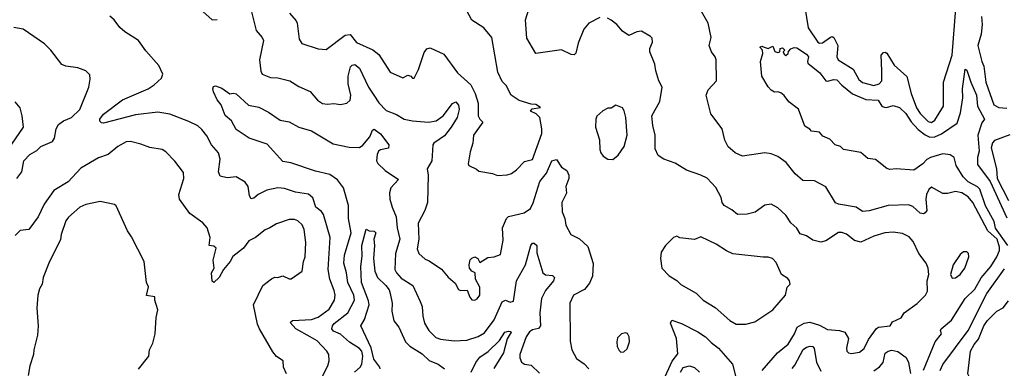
# Model space of a CAD drawing. Extents: x 1678759 to 1859541, y 384609 to 522867.
# Tile 122 of 256: x 1769013 to 1775160, y 444559 to 446736. Entities that reach past the tile are written whole.
import ezdxf

# ---------------------------------------------------------------- set-up
doc = ezdxf.new("R2010")
doc.units = 0

msp = doc.modelspace()

# ---------------------------------------------------------------- linework, layer by layer
at = {"layer": '0CON20XD'}
for points in [[(1770155, 446786.1), (1770215, 446735.5), (1770245, 446736.4)], [(1770460.8, 446785), (1770489.2, 446669.2), (1770525.6, 446625), (1770534.4, 446605), (1770510, 446485), (1770518.1, 446415), (1770526.5, 446396.5), (1770577.5, 446375), (1770625, 446371.9), (1770698.8, 446355), (1770755, 446319.4), (1770826.9, 446286.9), (1770872.4, 446232.4), (1770902.9, 446212.9), (1770935, 446207.5), (1770973, 446213), (1771015, 446205.6), (1771055.5, 446214.5), (1771075, 446232.5), (1771078.9, 446265), (1771064.3, 446335.7), (1771063.2, 446383.2), (1771078.7, 446441.3), (1771087.9, 446452.1), (1771105, 446456.9), (1771135, 446432.5), (1771189.2, 446315), (1771223.8, 446263.8), (1771255, 446216.7), (1771299.8, 446169.8), (1771365, 446144.5), (1771413.8, 446115), (1771465, 446105.3), (1771565, 446096.8), (1771612.5, 446105), (1771656.1, 446135), (1771715, 446213.3), (1771735, 446221.9), (1771752.9, 446202.9), (1771755.8, 446175), (1771742.9, 446125), (1771706.8, 446065), (1771665, 446010), (1771598, 445965), (1771591.4, 445955), (1771586.2, 445855), (1771556.4, 445805), (1771562.3, 445765), (1771558.5, 445595), (1771542.9, 445545), (1771500, 445465), (1771505.4, 445365.4), (1771493.6, 445305), (1771504.7, 445274.7), (1771545, 445240.8), (1771569.3, 445229.3), (1771645, 445178.1), (1771687.4, 445127.4), (1771731.2, 445091.2), (1771751.4, 445051.4), (1771765, 445044.2), (1771806, 445046), (1771822.5, 445002.5), (1771835, 444985.8), (1771855, 444984.2), (1771868.3, 444991.7), (1771884.3, 445015), (1771885.6, 445065), (1771858, 445115), (1771856, 445156), (1771835, 445165.7), (1771820.8, 445185), (1771818.2, 445205), (1771825, 445235.6), (1771835, 445247.1), (1771855, 445254.5), (1771872.5, 445245), (1771885, 445220), (1771935, 445251.1), (1771974.3, 445255.7), (1772015, 445270), (1772031.7, 445358.3), (1772026.4, 445435), (1772051.2, 445495), (1772065, 445505.8), (1772161.2, 445528.8), (1772202.5, 445557.5), (1772218.4, 445591.6), (1772259.5, 445725), (1772301.6, 445778.4), (1772334.4, 445855), (1772365, 445862), (1772395, 445815.6), (1772428.9, 445795), (1772441.5, 445765), (1772440.5, 445745), (1772422.2, 445695), (1772426.8, 445653.2), (1772397.8, 445595), (1772400, 445535), (1772415.8, 445494.2), (1772422.6, 445452.6), (1772454.2, 445395), (1772507.4, 445367.4), (1772559.5, 445319.5), (1772592.7, 445212.7), (1772588.9, 445135), (1772570.5, 445089.5), (1772539.2, 445050.8), (1772469.2, 445015), (1772446.9, 444965), (1772448.7, 444728.7), (1772459.5, 444675), (1772489.8, 444619.8), (1772536.8, 444586.8), (1772566.4, 444556.4)], [(1770697.4, 446777.4), (1770739.3, 446729.3), (1770745.7, 446715), (1770756.9, 446615), (1770775, 446588), (1770875, 446553.1), (1770925, 446549.4), (1771045, 446639.4), (1771075, 446642.9), (1771115, 446593.8), (1771217.8, 446547.8), (1771255, 446519.4), (1771325, 446408), (1771405, 446373.3), (1771435, 446388.8), (1771453.6, 446383.6), (1771465, 446370), (1771475, 446370), (1771502, 446425), (1771538.2, 446531.8), (1771555, 446554.3), (1771575, 446559.4), (1771661.5, 446521.5), (1771745.5, 446405), (1771828.9, 446328.9), (1771856.9, 446275), (1771875.6, 446215), (1771875.7, 446135), (1771884.4, 446114.4), (1771903.8, 446095), (1771845.6, 446015), (1771840.8, 445965), (1771825, 445910), (1771813.3, 445835), (1771817.5, 445825), (1771865, 445802.5), (1771879.3, 445789.3), (1771965, 445776.2), (1771995, 445763.8), (1772055, 445766), (1772082.5, 445775), (1772115, 445797.5), (1772165, 445851.2), (1772215, 445862.5), (1772272.5, 446025), (1772273.3, 446055), (1772260, 446125), (1772237.1, 446147.1), (1772201.2, 446165), (1772211.2, 446178.8), (1772265, 446187.5), (1772235, 446207.1), (1772205, 446209.2), (1772130.9, 446230.9), (1772080, 446265), (1772048.8, 446325), (1772025, 446350), (1771997.5, 446407.5), (1771960, 446625), (1771910, 446685), (1771835, 446732.2), (1771802.2, 446795)], [(1772635, 446749.2), (1772565, 446714.2), (1772535, 446676), (1772499.8, 446590.2), (1772485, 446527.5), (1772473.3, 446516.7), (1772455, 446518), (1772395, 446548.2), (1772235, 446524), (1772179.6, 446619.6), (1772170, 446735), (1772196.2, 446815)], [(1774655, 444547.5), (1774728.7, 444725), (1774767.5, 444775), (1774761.9, 444795), (1774766.4, 444805), (1774830.8, 444859.2), (1774914.6, 444995.4), (1774975, 445052.9), (1775015, 445124.4), (1775075.9, 445194.1), (1775112.9, 445255), (1775129.4, 445295), (1775129.5, 445315), (1775115, 445365.2), (1775056.5, 445416.5), (1774963.4, 445593.4), (1774935, 445629.4), (1774895, 445654.4), (1774855, 445663.5), (1774805, 445651.4), (1774775, 445651.4), (1774705, 445690), (1774687.5, 445675), (1774673.9, 445645), (1774670.4, 445615), (1774675.6, 445545), (1774665, 445528.8), (1774655, 445524), (1774635, 445528.6), (1774588.6, 445568.6), (1774560.6, 445579.4), (1774435, 445574.7), (1774315, 445542.1), (1774275, 445537.1), (1774234.1, 445564.1), (1774123.8, 445583.8), (1774105, 445592.5), (1774045, 445693.1), (1773975, 445728.8), (1773902.1, 445732.1), (1773853.6, 445773.6), (1773798.8, 445845), (1773745, 445881.8), (1773705, 445898.2), (1773665, 445905.4), (1773525, 445882.9), (1773478.8, 445905), (1773435, 445941.2), (1773415, 445982.5), (1773397.5, 446055), (1773328.3, 446148.3), (1773298.6, 446265), (1773311.8, 446298.2), (1773363.1, 446355), (1773360.5, 446485), (1773354.4, 446505), (1773331.5, 446535), (1773317.5, 446575), (1773330, 446625), (1773311.5, 446715), (1773261.7, 446801.7)], [(1773915.3, 446815), (1773934.7, 446685), (1773995, 446595.6), (1774005, 446590), (1774025, 446591.2), (1774075, 446627.5), (1774085, 446630.6), (1774095, 446624.3), (1774120.9, 446575), (1774114.6, 446505), (1774121.5, 446485), (1774216.7, 446426.7), (1774252.5, 446362.5), (1774275, 446344.7), (1774345, 446324.8), (1774378.9, 446335), (1774394.6, 446355), (1774395, 446417.5), (1774391.9, 446515), (1774405, 446532), (1774415, 446534), (1774427.2, 446527.2), (1774472, 446452), (1774551.8, 446381.8), (1774579.1, 446275), (1774612.5, 446185), (1774635, 446149.6), (1774685, 446099.2), (1774705.3, 446094.7), (1774725, 446108.1), (1774780, 446195), (1774780, 446345), (1774834.7, 446515), (1774856.7, 446805)], [(1770865.3, 444435), (1770935.3, 444575), (1770944, 444605), (1770943.1, 444645), (1770931.1, 444665), (1770869.5, 444729.5), (1770825.6, 444755), (1770737.1, 444805), (1770701.2, 444845), (1770715, 444856.9), (1770835, 444864.1), (1770875, 444877.2), (1770945, 444929.1), (1770977.9, 444985), (1770981.3, 445015), (1770976.5, 445045), (1770949.1, 445115), (1770937.6, 445175), (1770950, 445375), (1770908.3, 445518.3), (1770897, 445537), (1770861.4, 445565), (1770843.7, 445623.7), (1770815.3, 445645.3), (1770735, 445659.1), (1770665, 445682.7), (1770625, 445686.4), (1770555, 445671.1), (1770502.2, 445645), (1770475, 445620.7), (1770457.3, 445617.3), (1770446.4, 445635), (1770438.6, 445695), (1770420.3, 445720.3), (1770364.2, 445754.2), (1770307.9, 445747.9), (1770265, 445758.8), (1770254.3, 445785), (1770263.5, 445865), (1770254.5, 445905), (1770209.4, 445955), (1770181.1, 446011.1), (1770149.9, 446049.9), (1770125, 446072.2), (1770069.4, 446099.4), (1769950, 446145), (1769875, 446159.3), (1769735, 446141.2), (1769535, 446090), (1769522.5, 446092.5), (1769512.7, 446102.7), (1769512.9, 446115), (1769536, 446145), (1769655.4, 446234.6), (1769815, 446304.5), (1769851.7, 446328.3), (1769898.3, 446371.7), (1769906.1, 446396.1), (1769880.5, 446450.5), (1769800.9, 446540.9), (1769754.3, 446605), (1769669.7, 446659.7), (1769638.1, 446688.1), (1769603.1, 446735), (1769575, 446758.2)], [(1774414.6, 445405.4), (1774345, 445383.5), (1774265, 445347.3), (1774225, 445357.5), (1774175, 445395.7), (1774145, 445407.5), (1774125, 445407.5), (1774045, 445354.5), (1774015, 445346.9), (1773965, 445358.9), (1773925, 445387.1), (1773885, 445398), (1773863.8, 445433.8), (1773828, 445468), (1773795, 445514.3), (1773745, 445561.4), (1773705, 445584.2), (1773665, 445576.9), (1773605, 445532.9), (1773555, 445521.4), (1773495, 445520), (1773459.2, 445549.2), (1773410, 445575), (1773398, 445595), (1773392.5, 445625), (1773358.6, 445688.6), (1773305, 445745.6), (1773265.8, 445765.8), (1773175.3, 445795.3), (1773105, 445840.8), (1773035, 445864), (1772998.6, 445888.6), (1772979.7, 445929.7), (1772980.9, 446015), (1772965.4, 446075), (1772960, 446135), (1773008.2, 446225), (1773024.4, 446314.4), (1773003.1, 446355), (1772983.9, 446416.1), (1772978.8, 446458.8), (1772947.5, 446535), (1772945.8, 446555), (1772964, 446595), (1772960.5, 446620.5), (1772951.7, 446631.7), (1772893.9, 446663.9), (1772865, 446659.2), (1772815, 446636.2), (1772775, 446664), (1772740.6, 446705), (1772705, 446733.5), (1772682.5, 446745)], [(1775017.8, 446755), (1775022.5, 446705), (1775014.7, 446645), (1774994.2, 446575), (1775019.7, 446475), (1775032.9, 446445), (1775044.7, 446345), (1775095, 446204.5), (1775125, 446188.2), (1775175, 446182.5)], [(1768995, 445744), (1769025.5, 445785), (1769038.5, 445855), (1769075.2, 445894.8), (1769120.1, 445919.9), (1769145, 445943.3), (1769216.9, 445975), (1769229.1, 445995), (1769240, 446055), (1769255, 446082), (1769285.5, 446104.5), (1769336.2, 446125), (1769387.1, 446175), (1769443.8, 446315), (1769453.3, 446365), (1769450.7, 446390.7), (1769425, 446416.7), (1769375, 446436.2), (1769300, 446445), (1769275.7, 446455.7), (1769206.2, 446546.2), (1769167.5, 446585), (1769035, 446676.9), (1768975, 446686.5)], [(1775181.6, 445325), (1775103.9, 445433.9), (1775095.4, 445475), (1775042.9, 445572.9), (1775006.7, 445676.7), (1774991.7, 445691.7), (1774934.3, 445724.3), (1774903.3, 445755), (1774858.7, 445825), (1774847.5, 445875), (1774821.8, 445891.8), (1774775, 445897.8), (1774699.4, 445875), (1774676.9, 445863.1), (1774650.8, 445835), (1774595, 445795.8), (1774485, 445803.5), (1774445, 445800), (1774426.9, 445806.9), (1774355, 445863.8), (1774308.3, 445868.3), (1774265, 445906.7), (1774156.2, 445926.2), (1774137.5, 445945), (1774103.3, 445955), (1774070.7, 445990.7), (1774027.7, 446007.7), (1774005, 446033.3), (1773955, 446040), (1773945, 446052.5), (1773915, 446070), (1773875, 446177.5), (1773813.6, 446223.6), (1773785, 446263.3), (1773765, 446278.8), (1773745.9, 446285.9), (1773725, 446284), (1773705, 446296.2), (1773685, 446316.2), (1773645, 446382.5), (1773637.5, 446475), (1773652.5, 446525), (1773650, 446545), (1773632.5, 446565), (1773645, 446570), (1773660, 446565), (1773685, 446556.7), (1773715, 446570), (1773727, 446537), (1773745, 446530), (1773757.5, 446535), (1773760, 446555), (1773775, 446560), (1773790, 446545), (1773780, 446535), (1773785, 446520), (1773795, 446512.5), (1773810, 446525), (1773811.7, 446538.3), (1773827, 446553), (1773847, 446563), (1773865, 446561.2), (1773925, 446520.8), (1773936.5, 446505), (1773930, 446475), (1773933.8, 446465), (1774008, 446405), (1774044.6, 446354.6), (1774055, 446351.1), (1774095, 446362.2), (1774115, 446360.6), (1774146.1, 446326.1), (1774212.3, 446272.3), (1774295, 446238.2), (1774372.5, 446232.5), (1774395, 446196.7), (1774409.5, 446189.5), (1774425, 446188), (1774465, 446199.4), (1774505, 446188.2), (1774545, 446149.3), (1774578.1, 446098.1), (1774621, 446051), (1774665.8, 446015.9), (1774695, 446002), (1774725, 446003.4), (1774767.2, 446022.8), (1774865, 446089.2), (1774886.5, 446153.5), (1774901.2, 446248.8), (1774898.7, 446305), (1774915, 446427.5), (1774925, 446420), (1774950.4, 446345), (1774986.6, 446265), (1774991.8, 446195), (1775036.7, 446115), (1775018.6, 446091.4), (1774994.9, 446015.1), (1775003.3, 445915), (1774992, 445875), (1774992.5, 445832.5), (1775070.9, 445725), (1775175, 445497.8)], [(1771103.1, 444535), (1771137.9, 444565), (1771148.7, 444585), (1771154.7, 444634.7), (1771149.1, 444665), (1771135, 444681.8), (1771072.3, 444722.3), (1771015, 444772.4), (1770971.4, 444791.4), (1770961.8, 444805), (1770965.3, 444825), (1770975, 444838.1), (1771060.8, 444905), (1771103.1, 444985), (1771097.8, 445015), (1771062.2, 445095), (1771053.8, 445155), (1771036.2, 445215), (1771040.8, 445265), (1771081.1, 445405), (1771066.3, 445495), (1771064.5, 445574.5), (1771033.6, 445685), (1770997.1, 445735), (1770948.9, 445768.9), (1770860.3, 445790.3), (1770705, 445841.9), (1770655, 445850.5), (1770557.6, 445957.6), (1770444.2, 445995), (1770365, 446050), (1770335, 446103.3), (1770295, 446137.5), (1770271.2, 446205), (1770246.2, 446235), (1770223.3, 446285), (1770217.5, 446305), (1770221.7, 446318.3), (1770235, 446323.3), (1770275, 446308), (1770325, 446273.3), (1770345, 446277.5), (1770365, 446273.3), (1770442, 446202), (1770505, 446189.4), (1770565, 446157.7), (1770638.2, 446108.2), (1770695, 446098.9), (1770754.3, 446064.3), (1770835, 446042), (1770970.5, 445960.5), (1771069.4, 445939.4), (1771135, 445938.7), (1771155, 445952.1), (1771198.1, 446005), (1771215, 446046.7), (1771225, 446052.9), (1771265, 446022.2), (1771316.7, 445955), (1771315, 445934.5), (1771265, 445923.8), (1771252.7, 445915), (1771243.3, 445895), (1771239.6, 445855), (1771248.1, 445838.1), (1771293.6, 445793.6), (1771377.1, 445737.1), (1771330.4, 445685), (1771321.2, 445655), (1771324, 445616), (1771337.5, 445565), (1771363.8, 445505), (1771370.2, 445435), (1771385.3, 445365), (1771359.8, 445275), (1771355.4, 445175), (1771364.3, 445154.3), (1771395, 445120.9), (1771467.8, 445075), (1771511.9, 444975), (1771524.3, 444944.3), (1771528.6, 444885), (1771540.6, 444840.6), (1771567.1, 444795), (1771610.9, 444750.9), (1771640.5, 444740.5), (1771725, 444729.5), (1771805, 444733.5), (1771875, 444756.5), (1771915, 444780.5), (1771975, 444861.5), (1772025, 444972.9), (1772045, 444984.4), (1772075, 444971.5), (1772095, 444978), (1772115, 445104.3), (1772170.6, 445205), (1772203.3, 445326.7), (1772215, 445340), (1772225, 445340.8), (1772241.9, 445325), (1772240.8, 445280.8), (1772278.6, 445155), (1772295, 445143.3), (1772338.8, 445138.8), (1772350.5, 445125), (1772346.1, 445105), (1772296, 445045), (1772270.5, 444995), (1772259.2, 444905), (1772264.7, 444825), (1772252, 444808), (1772215, 444798.9), (1772195, 444786.2), (1772173.8, 444755), (1772134.2, 444644.2), (1772134.3, 444625), (1772145, 444597.5), (1772164.3, 444584.3), (1772205, 444577.5), (1772257.5, 444527.5)], [(1768939.6, 445925), (1769036, 446065), (1769028.8, 446135), (1769015.9, 446185.9), (1768985, 446223.3)], [(1772715, 445862.5), (1772749.5, 445890.5), (1772787, 445943), (1772806, 446015), (1772795.8, 446125), (1772786.4, 446166.4), (1772776.1, 446186.1), (1772735, 446202.5), (1772705, 446182.5), (1772685, 446182.5), (1772653.9, 446166.1), (1772616.1, 446133.9), (1772608.8, 446115), (1772606.7, 446065), (1772632, 445985), (1772634.4, 445925), (1772641.4, 445905), (1772655, 445883.8), (1772683.9, 445863.9), (1772715, 445862.5)], [(1775193.3, 446016.7), (1775098, 445982), (1775085, 445966.7), (1775077.8, 445935), (1775110, 445805), (1775115.2, 445745), (1775185, 445607.3)], [(1770678.8, 444525), (1770660, 444565), (1770656.7, 444605), (1770615, 444633.3), (1770592.1, 444662.1), (1770510, 444805), (1770497.8, 444835), (1770472.2, 444955), (1770530, 445075), (1770585, 445116.7), (1770605, 445128.8), (1770625, 445126.7), (1770655, 445136.2), (1770695, 445116.7), (1770707.5, 445117.5), (1770776.2, 445165), (1770784, 445225), (1770795.7, 445255), (1770798.1, 445345), (1770788.1, 445425), (1770775.4, 445455.4), (1770748.9, 445478.9), (1770728, 445488), (1770695, 445487.8), (1770615, 445461.5), (1770574.7, 445435.3), (1770545, 445424.5), (1770485, 445375.7), (1770443.8, 445355), (1770410, 445310), (1770342.6, 445257.4), (1770327.5, 445225), (1770284.4, 445175.6), (1770257.5, 445125), (1770223.6, 445093.6), (1770213.9, 445103.9), (1770210, 445155), (1770225.7, 445185), (1770220.8, 445235), (1770239.5, 445309.5), (1770225, 445322), (1770196.2, 445326.2), (1770202, 445375), (1770182, 445435), (1770156.4, 445466.4), (1770074.3, 445525), (1770010, 445615), (1770005.5, 445645), (1770037.1, 445745), (1770035, 445782.5), (1769982, 445852), (1769925, 445911.2), (1769902.5, 445925), (1769825, 445937.5), (1769769.3, 445959.3), (1769705, 445974.5), (1769676.4, 445973.6), (1769624.3, 445945), (1769565, 445893.5), (1769505, 445872.3), (1769395, 445809.1), (1769315, 445723.6), (1769225, 445669.5), (1769165.8, 445584.2), (1769128.9, 445505), (1769068.8, 445425), (1769015, 445420), (1768985, 445388.8)], [(1769755, 444552.5), (1769818.8, 444635), (1769824, 444675), (1769844.1, 444715.9), (1769858, 444775), (1769864.2, 444875), (1769875.8, 444924.2), (1769856.2, 444985), (1769856, 445005), (1769804.3, 445014.3), (1769809.6, 445040.4), (1769817.5, 445067.5), (1769804, 445095), (1769788.8, 445225), (1769710.7, 445380.7), (1769686.4, 445416.4), (1769613.9, 445573.9), (1769605, 445582.5), (1769515, 445600), (1769425, 445581.9), (1769388, 445565), (1769317.4, 445502.6), (1769300.9, 445479.1), (1769271.4, 445395), (1769266.6, 445363.4), (1769194.2, 445215), (1769159.2, 445125), (1769152, 445085), (1769135.9, 445054.1), (1769126, 445015), (1769120, 444935), (1769128, 444825), (1769123.8, 444765), (1769100, 444675), (1769098.8, 444645), (1769076.1, 444573.9), (1769065.9, 444514.1)], [(1771262.4, 444555), (1771261, 444565), (1771223.3, 444615), (1771206.6, 444686.6), (1771142.9, 444825), (1771165.8, 444864.2), (1771193.5, 444955), (1771189.8, 444979.8), (1771145.6, 445095), (1771141.8, 445195), (1771150.9, 445259.1), (1771148.2, 445325), (1771175, 445427.5), (1771195, 445418), (1771225.6, 445415.6), (1771235.7, 445405.7), (1771222.5, 445365), (1771227.5, 445325), (1771220.6, 445245), (1771229.7, 445165), (1771246.6, 445125), (1771298.8, 445075), (1771318.3, 445048.3), (1771325.5, 445025.5), (1771338.5, 444965), (1771336.1, 444915), (1771348.4, 444855), (1771380, 444815), (1771421.6, 444725), (1771447.6, 444697.6), (1771525, 444649.7), (1771568.3, 444608.3), (1771625, 444585.3), (1771665.6, 444555)], [(1773545, 444834), (1773601.2, 444848.8), (1773715.4, 444924.6), (1773793.3, 445015), (1773803.3, 445065), (1773822.5, 445085), (1773818, 445105), (1773808.9, 445118.9), (1773769.2, 445145), (1773735, 445220), (1773712.5, 445245), (1773685, 445253.8), (1773655, 445252), (1773465, 445273.6), (1773425, 445291.9), (1773360, 445335), (1773265, 445380), (1773225, 445363.8), (1773135, 445374), (1773115, 445383.8), (1773094.4, 445375.6), (1773043.6, 445326.4), (1773017.5, 445285), (1773012.5, 445245), (1773022.5, 445185), (1773067, 445137), (1773116.1, 445106.1), (1773141.2, 445081.2), (1773235, 445028.8), (1773280, 444985), (1773355, 444938.6), (1773446.6, 444856.6), (1773485, 444834), (1773545, 444834)], [(1773648.2, 444545), (1773743.9, 444656.1), (1773810.6, 444709.4), (1773850, 444775), (1773866, 444815), (1773909.6, 444840.4), (1773945, 444846.4), (1774005, 444828.5), (1774055, 444800.5), (1774130, 444795), (1774164.2, 444784.2), (1774186, 444745), (1774174.3, 444685), (1774176, 444665), (1774186.7, 444655), (1774205, 444651.5), (1774255, 444659.5), (1774285, 444682.9), (1774311.9, 444738.1), (1774361.7, 444808.3), (1774375, 444815.6), (1774446.2, 444825), (1774460.9, 444849.1), (1774515.4, 444874.6), (1774535, 444905.8), (1774616.4, 444963.6), (1774666.7, 445015), (1774679.5, 445040.5), (1774678.1, 445105), (1774687.5, 445145), (1774684.6, 445184.6), (1774671.4, 445215), (1774625.6, 445275.6), (1774589.9, 445349.9), (1774565, 445379.4), (1774525, 445400.6), (1774465, 445408.9), (1774414.6, 445405.4)], [(1774835, 445122.5), (1774855, 445124), (1774885, 445144.2), (1774914.3, 445185), (1774938, 445255), (1774936.7, 445275), (1774925, 445286.7), (1774905, 445286.2), (1774885, 445270), (1774840, 445205), (1774824, 445145), (1774835, 445122.5)], [(1774759.3, 444545), (1774775, 444583.3), (1774934.7, 444795), (1775050.5, 445025), (1775160.7, 445179.3)], [(1775165, 444476.3), (1775095, 444435.6), (1775025, 444442.4), (1775002.8, 444452.8), (1774942.7, 444502.7), (1774931.5, 444525), (1774949.4, 444665), (1774972, 444708), (1774998.8, 444741.2), (1775032.5, 444825), (1775055, 444857.1), (1775112.5, 444915), (1775153, 444937), (1775185, 444980)], [(1773031.1, 444485), (1773085.9, 444604.1), (1773120.7, 444649.3), (1773113.3, 444745), (1773075, 444840), (1773085, 444859.2), (1773145, 444839.1), (1773246.7, 444786.7), (1773294.4, 444755), (1773329.1, 444719.1), (1773375.6, 444685), (1773463.8, 444585), (1773485.7, 444494.3)], [(1771830.4, 444535), (1771860.7, 444595), (1771885, 444628.5), (1771936.6, 444663.4), (1772008.1, 444731.9), (1772041.2, 444785), (1772065, 444791.4), (1772078.1, 444788.1), (1772081.2, 444785), (1772056.5, 444743.5), (1772032.5, 444655), (1771972.9, 444557.1)], [(1772765, 444660), (1772785, 444662.5), (1772805, 444680), (1772820, 444725), (1772817.5, 444755), (1772806.4, 444776.4), (1772795, 444780), (1772770, 444775), (1772745, 444750), (1772740, 444725), (1772743.3, 444695), (1772755, 444670), (1772765, 444660)], [(1773835, 444557.3), (1773852.3, 444577.7), (1773905, 444677.2), (1773925, 444691.6), (1773946.7, 444696.7), (1773964.7, 444694.7), (1773973.4, 444683.4), (1773987.5, 444597.5), (1774015, 444540.5)], [(1774345, 444542.2), (1774381.5, 444568.5), (1774403.1, 444595), (1774416.8, 444653.2), (1774435, 444666.5), (1774458.2, 444671.8), (1774495, 444664.6), (1774546.8, 444626.8), (1774560.9, 444595), (1774575, 444526.2)], [(1773138.4, 444535), (1773155.7, 444564.3), (1773194.4, 444574.4), (1773224.8, 444564.8), (1773257.5, 444535)]]:
    msp.add_lwpolyline(points, dxfattribs=at)

doc.saveas('drawing.dxf')
